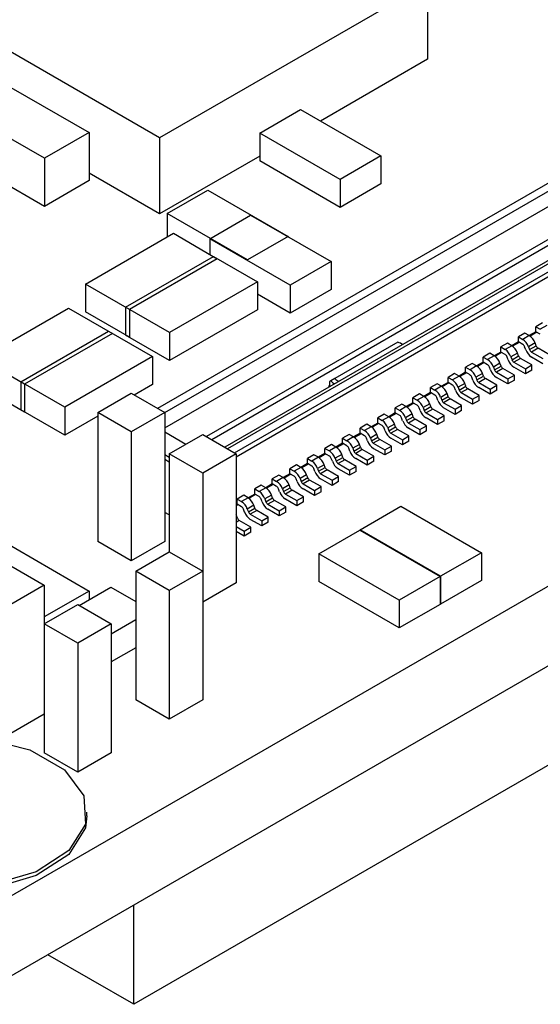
# Model space of a CAD drawing. Extents: x 5 to 415, y 5 to 292.
# Tile 4 of 33: x 71.05 to 79.43, y 97.12 to 112.97. Entities that reach past the tile are written whole.
import ezdxf

# ---------------------------------------------------------------- set-up
doc = ezdxf.new("R2010")
doc.units = 0
doc.layers.get('0').update_dxf_attribs({"linetype": 'CONTINUOUS'})

msp = doc.modelspace()

# ---------------------------------------------------------------- linework, layer by layer
at = {"color": 7, "linetype": 'CONTINUOUS'}
for p, q in [((73.303, 111.069), (67.576, 114.375)), ((77.617, 113.559), (73.303, 111.069)), ((77.617, 113.559), (77.617, 112.334)), ((83.591, 112.669), (73.272, 106.712)), ((77.617, 112.334), (75.894, 111.339)), ((74.51, 105.997), (84.829, 111.954)), ((70.911, 111.882), (72.168, 111.156)), ((84.4, 111.888), (74.353, 106.088)), ((84.829, 111.873), (74.536, 105.931)), ((71.45, 110.741), (70.193, 111.467)), ((74.914, 111.146), (75.572, 111.525)), ((75.572, 111.525), (76.866, 110.778)), ((72.168, 111.156), (71.45, 110.741)), ((72.168, 111.156), (72.168, 110.38)), ((74.914, 111.146), (74.914, 110.697)), ((76.208, 110.399), (74.914, 111.146)), ((73.303, 111.069), (73.303, 109.844)), ((91.39, 110.685), (70.177, 98.439)), ((71.45, 109.966), (70.193, 110.692)), ((71.45, 110.741), (71.45, 109.966)), ((74.914, 110.774), (73.303, 109.844)), ((76.208, 109.95), (74.914, 110.697)), ((76.866, 110.778), (76.208, 110.399)), ((76.866, 110.778), (76.866, 110.329)), ((73.303, 109.844), (72.168, 110.499)), ((72.168, 110.38), (71.45, 109.966)), ((76.208, 110.399), (76.208, 109.95)), ((76.866, 110.329), (76.208, 109.95)), ((73.424, 109.85), (74.081, 110.229)), ((74.081, 110.229), (75.375, 109.482)), ((74.718, 109.103), (73.424, 109.85)), ((73.424, 109.85), (73.424, 109.473)), ((74.11, 109.445), (74.768, 109.825)), ((74.768, 109.825), (76.062, 109.078)), ((72.11, 108.715), (73.525, 109.532)), ((73.525, 109.532), (74.232, 109.124)), ((91.39, 109.399), (70.177, 97.153)), ((74.11, 109.445), (74.11, 109.194)), ((75.404, 108.698), (74.11, 109.445)), ((75.375, 109.482), (74.718, 109.103)), ((75.375, 109.482), (75.375, 109.474)), ((72.757, 108.342), (74.171, 109.158)), ((74.232, 109.124), (72.818, 108.307)), ((74.171, 109.158), (74.878, 108.75)), ((76.062, 109.078), (75.404, 108.698)), ((76.062, 109.078), (76.062, 108.629)), ((74.878, 108.75), (73.464, 107.934)), ((74.878, 108.75), (74.878, 108.301)), ((72.818, 108.307), (72.11, 108.715)), ((72.11, 108.715), (72.11, 108.266)), ((75.404, 108.698), (75.404, 108.249)), ((76.062, 108.629), (75.404, 108.249)), ((75.404, 108.249), (74.878, 108.553)), ((70.422, 107.513), (71.836, 108.329)), ((71.836, 108.329), (72.543, 107.921)), ((72.818, 107.858), (72.11, 108.266)), ((73.464, 107.934), (72.757, 108.342)), ((72.757, 108.342), (72.757, 107.893)), ((72.818, 108.307), (72.818, 107.858)), ((74.878, 108.301), (73.464, 107.485)), ((71.069, 107.139), (72.483, 107.956)), ((72.483, 107.956), (73.19, 107.548)), ((79.359, 107.948), (79.253, 107.886)), ((79.374, 107.94), (79.267, 107.878)), ((79.465, 108.091), (79.359, 108.029)), ((79.359, 107.948), (79.359, 108.029)), ((79.359, 108.029), (79.43, 107.989)), ((79.43, 107.907), (79.359, 107.948)), ((79.536, 108.05), (79.43, 107.989)), ((72.543, 107.921), (71.129, 107.104)), ((73.464, 107.485), (72.757, 107.893)), ((73.464, 107.934), (73.464, 107.485)), ((77.138, 107.78), (76.122, 107.193)), ((79.077, 107.784), (78.97, 107.723)), ((79.183, 107.927), (79.077, 107.866)), ((79.077, 107.784), (79.077, 107.866)), ((79.077, 107.866), (79.147, 107.825)), ((79.147, 107.744), (79.077, 107.784)), ((79.253, 107.886), (79.147, 107.825)), ((79.253, 107.886), (79.183, 107.927)), ((77.215, 107.74), (77.185, 107.758)), ((78.794, 107.621), (78.688, 107.56)), ((78.9, 107.764), (78.794, 107.703)), ((78.794, 107.621), (78.794, 107.703)), ((78.794, 107.703), (78.864, 107.662)), ((78.864, 107.58), (78.794, 107.621)), ((78.97, 107.723), (78.864, 107.662)), ((78.97, 107.723), (78.9, 107.764)), ((79.091, 107.776), (78.984, 107.715)), ((79.195, 107.658), (79.178, 107.704)), ((79.347, 107.768), (79.241, 107.706)), ((79.241, 107.706), (79.257, 107.661)), ((79.257, 107.661), (79.364, 107.722)), ((79.395, 107.682), (79.289, 107.621)), ((79.289, 107.621), (79.473, 107.515)), ((79.364, 107.722), (79.347, 107.768)), ((79.579, 107.576), (79.395, 107.682)), ((71.129, 107.104), (70.422, 107.513)), ((73.19, 107.548), (71.776, 106.731)), ((73.19, 107.548), (73.19, 107.098)), ((78.617, 107.601), (78.511, 107.539)), ((78.511, 107.458), (78.511, 107.539)), ((78.511, 107.539), (78.582, 107.499)), ((78.688, 107.56), (78.582, 107.499)), ((78.688, 107.56), (78.617, 107.601)), ((78.808, 107.613), (78.701, 107.551)), ((78.912, 107.495), (78.896, 107.541)), ((79.064, 107.604), (78.958, 107.543)), ((78.958, 107.543), (78.975, 107.497)), ((78.975, 107.497), (79.081, 107.559)), ((79.112, 107.519), (79.006, 107.458)), ((79.081, 107.559), (79.064, 107.604)), ((79.296, 107.413), (79.112, 107.519)), ((79.473, 107.433), (79.289, 107.539)), ((78.334, 107.437), (78.228, 107.376)), ((78.228, 107.295), (78.228, 107.376)), ((78.228, 107.376), (78.299, 107.335)), ((78.405, 107.397), (78.299, 107.335)), ((78.405, 107.397), (78.334, 107.437)), ((78.511, 107.458), (78.405, 107.397)), ((78.525, 107.45), (78.418, 107.388)), ((78.582, 107.417), (78.511, 107.458)), ((78.629, 107.332), (78.613, 107.377)), ((78.781, 107.441), (78.675, 107.38)), ((78.675, 107.38), (78.692, 107.334)), ((78.692, 107.334), (78.798, 107.395)), ((78.829, 107.356), (78.723, 107.295)), ((78.798, 107.395), (78.781, 107.441)), ((79.013, 107.25), (78.829, 107.356)), ((79.006, 107.458), (79.19, 107.352)), ((79.19, 107.27), (79.006, 107.376)), ((79.19, 107.352), (79.296, 107.413)), ((79.19, 107.352), (79.19, 107.27)), ((79.296, 107.331), (79.19, 107.27)), ((79.296, 107.331), (79.296, 107.413)), ((76.042, 107.147), (76.04, 107.146)), ((76.04, 107.146), (76.04, 107.073)), ((76.042, 107.065), (76.042, 107.147)), ((76.122, 107.193), (76.06, 107.158)), ((78.051, 107.274), (77.945, 107.213)), ((77.945, 107.131), (77.945, 107.213)), ((77.945, 107.213), (78.016, 107.172)), ((78.122, 107.233), (78.016, 107.172)), ((78.122, 107.233), (78.051, 107.274)), ((78.228, 107.295), (78.122, 107.233)), ((78.242, 107.286), (78.135, 107.225)), ((78.299, 107.254), (78.228, 107.295)), ((78.347, 107.168), (78.33, 107.214)), ((78.498, 107.278), (78.392, 107.217)), ((78.392, 107.217), (78.409, 107.171)), ((78.409, 107.171), (78.515, 107.232)), ((78.546, 107.193), (78.44, 107.131)), ((78.515, 107.232), (78.498, 107.278)), ((78.73, 107.086), (78.546, 107.193)), ((78.723, 107.295), (78.907, 107.188)), ((78.907, 107.107), (78.723, 107.213)), ((78.907, 107.188), (79.013, 107.25)), ((78.907, 107.188), (78.907, 107.107)), ((79.013, 107.168), (78.907, 107.107)), ((79.013, 107.168), (79.013, 107.25)), ((71.129, 106.655), (70.422, 107.063)), ((71.069, 107.139), (71.069, 106.69)), ((71.776, 106.731), (71.069, 107.139)), ((71.129, 107.104), (71.129, 106.655)), ((73.19, 107.098), (72.896, 106.929)), ((77.768, 107.111), (77.662, 107.05)), ((77.662, 106.968), (77.662, 107.05)), ((77.662, 107.05), (77.733, 107.009)), ((77.839, 107.07), (77.733, 107.009)), ((77.839, 107.07), (77.768, 107.111)), ((77.945, 107.131), (77.839, 107.07)), ((77.959, 107.123), (77.852, 107.061)), ((78.016, 107.09), (77.945, 107.131)), ((78.064, 107.005), (78.047, 107.051)), ((78.216, 107.114), (78.109, 107.053)), ((78.109, 107.053), (78.126, 107.008)), ((78.126, 107.008), (78.232, 107.069)), ((78.263, 107.029), (78.157, 106.968)), ((78.232, 107.069), (78.216, 107.114)), ((78.447, 106.923), (78.263, 107.029)), ((78.44, 107.131), (78.624, 107.025)), ((78.624, 106.943), (78.44, 107.05)), ((78.624, 107.025), (78.73, 107.086)), ((78.624, 107.025), (78.624, 106.943)), ((78.73, 107.005), (78.624, 106.943)), ((78.73, 107.005), (78.73, 107.086)), ((72.309, 106.646), (72.848, 106.957)), ((72.848, 106.957), (73.387, 106.646)), ((77.486, 106.948), (77.379, 106.886)), ((77.379, 106.805), (77.379, 106.886)), ((77.379, 106.886), (77.45, 106.846)), ((77.556, 106.907), (77.45, 106.846)), ((77.556, 106.907), (77.486, 106.948)), ((77.662, 106.968), (77.556, 106.907)), ((77.676, 106.96), (77.57, 106.898)), ((77.733, 106.927), (77.662, 106.968)), ((77.781, 106.842), (77.764, 106.888)), ((77.933, 106.951), (77.827, 106.89)), ((77.827, 106.89), (77.843, 106.844)), ((77.843, 106.844), (77.949, 106.906)), ((77.981, 106.866), (77.874, 106.805)), ((77.949, 106.906), (77.933, 106.951)), ((78.164, 106.76), (77.981, 106.866)), ((78.157, 106.968), (78.341, 106.862)), ((78.341, 106.78), (78.157, 106.886)), ((78.341, 106.862), (78.447, 106.923)), ((78.341, 106.862), (78.341, 106.78)), ((78.447, 106.841), (78.341, 106.78)), ((78.447, 106.841), (78.447, 106.923)), ((71.776, 106.282), (71.069, 106.69)), ((71.776, 106.731), (71.776, 106.282)), ((77.203, 106.784), (77.097, 106.723)), ((77.097, 106.641), (77.097, 106.723)), ((77.097, 106.723), (77.167, 106.682)), ((77.273, 106.743), (77.167, 106.682)), ((77.273, 106.743), (77.203, 106.784)), ((77.379, 106.805), (77.273, 106.743)), ((77.394, 106.797), (77.287, 106.735)), ((77.45, 106.764), (77.379, 106.805)), ((77.498, 106.679), (77.481, 106.724)), ((77.65, 106.788), (77.544, 106.727)), ((77.544, 106.727), (77.56, 106.681)), ((77.56, 106.681), (77.666, 106.742)), ((77.698, 106.703), (77.592, 106.641)), ((77.666, 106.742), (77.65, 106.788)), ((77.882, 106.597), (77.698, 106.703)), ((77.874, 106.805), (78.058, 106.699)), ((78.058, 106.617), (77.874, 106.723)), ((78.058, 106.699), (78.164, 106.76)), ((78.058, 106.699), (78.058, 106.617)), ((78.164, 106.678), (78.058, 106.617)), ((78.164, 106.678), (78.164, 106.76)), ((72.309, 106.59), (71.776, 106.282)), ((72.309, 106.646), (72.309, 104.572)), ((72.848, 106.335), (72.309, 106.646)), ((73.387, 106.646), (72.848, 106.335)), ((73.387, 106.646), (73.387, 104.572)), ((76.92, 106.621), (76.814, 106.56)), ((76.814, 106.478), (76.814, 106.56)), ((76.814, 106.56), (76.885, 106.519)), ((76.991, 106.58), (76.885, 106.519)), ((76.991, 106.58), (76.92, 106.621)), ((77.097, 106.641), (76.991, 106.58)), ((77.111, 106.633), (77.004, 106.572)), ((77.167, 106.601), (77.097, 106.641)), ((77.215, 106.515), (77.199, 106.561)), ((77.367, 106.625), (77.261, 106.563)), ((77.261, 106.563), (77.278, 106.518)), ((77.278, 106.518), (77.384, 106.579)), ((77.415, 106.539), (77.309, 106.478)), ((77.384, 106.579), (77.367, 106.625)), ((77.599, 106.433), (77.415, 106.539)), ((77.592, 106.641), (77.775, 106.535)), ((77.775, 106.454), (77.592, 106.56)), ((77.775, 106.535), (77.882, 106.597)), ((77.775, 106.535), (77.775, 106.454)), ((77.882, 106.515), (77.775, 106.454)), ((77.882, 106.515), (77.882, 106.597)), ((76.637, 106.458), (76.531, 106.397)), ((76.531, 106.315), (76.531, 106.397)), ((76.531, 106.397), (76.602, 106.356)), ((76.708, 106.417), (76.602, 106.356)), ((76.708, 106.417), (76.637, 106.458)), ((76.814, 106.478), (76.708, 106.417)), ((76.828, 106.47), (76.721, 106.408)), ((76.885, 106.437), (76.814, 106.478)), ((76.932, 106.352), (76.916, 106.398)), ((77.084, 106.461), (76.978, 106.4)), ((76.978, 106.4), (76.995, 106.354)), ((76.995, 106.354), (77.101, 106.416)), ((77.132, 106.376), (77.026, 106.315)), ((77.101, 106.416), (77.084, 106.461)), ((77.316, 106.27), (77.132, 106.376)), ((77.309, 106.478), (77.493, 106.372)), ((77.493, 106.29), (77.309, 106.396)), ((77.493, 106.372), (77.599, 106.433)), ((77.493, 106.372), (77.493, 106.29)), ((77.599, 106.352), (77.599, 106.433)), ((72.848, 106.335), (72.848, 104.261)), ((73.724, 106.135), (73.387, 106.33)), ((73.458, 105.982), (73.997, 106.293)), ((73.997, 106.293), (74.536, 105.982)), ((76.354, 106.294), (76.248, 106.233)), ((76.248, 106.152), (76.248, 106.233)), ((76.248, 106.233), (76.319, 106.192)), ((76.425, 106.254), (76.319, 106.192)), ((76.425, 106.254), (76.354, 106.294)), ((76.531, 106.315), (76.425, 106.254)), ((76.545, 106.307), (76.438, 106.245)), ((76.602, 106.274), (76.531, 106.315)), ((76.649, 106.189), (76.633, 106.234)), ((76.801, 106.298), (76.695, 106.237)), ((76.695, 106.237), (76.712, 106.191)), ((76.712, 106.191), (76.818, 106.252)), ((76.849, 106.213), (76.743, 106.152)), ((76.818, 106.252), (76.801, 106.298)), ((77.033, 106.107), (76.849, 106.213)), ((77.026, 106.315), (77.21, 106.209)), ((77.21, 106.127), (77.026, 106.233)), ((77.21, 106.209), (77.316, 106.27)), ((77.21, 106.209), (77.21, 106.127)), ((77.316, 106.188), (77.316, 106.27)), ((77.599, 106.352), (77.493, 106.29)), ((76.071, 106.131), (75.965, 106.07)), ((75.965, 105.988), (75.965, 106.07)), ((75.965, 106.07), (76.036, 106.029)), ((76.142, 106.09), (76.036, 106.029)), ((76.142, 106.09), (76.071, 106.131)), ((76.248, 106.152), (76.142, 106.09)), ((76.262, 106.143), (76.155, 106.082)), ((76.319, 106.111), (76.248, 106.152)), ((76.367, 106.026), (76.35, 106.071)), ((76.518, 106.135), (76.412, 106.074)), ((76.412, 106.074), (76.429, 106.028)), ((76.429, 106.028), (76.535, 106.089)), ((76.566, 106.05), (76.46, 105.988)), ((76.535, 106.089), (76.518, 106.135)), ((76.75, 105.943), (76.566, 106.05)), ((76.743, 106.152), (76.927, 106.045)), ((76.927, 105.964), (76.743, 106.07)), ((76.927, 106.045), (77.033, 106.107)), ((76.927, 106.045), (76.927, 105.964)), ((77.033, 106.025), (77.033, 106.107)), ((77.316, 106.188), (77.21, 106.127)), ((73.387, 105.971), (73.458, 105.929)), ((73.458, 105.848), (73.387, 105.889)), ((73.997, 105.671), (73.458, 105.982)), ((73.458, 105.982), (73.458, 104.406)), ((74.536, 105.982), (73.997, 105.671)), ((74.536, 105.982), (74.536, 103.908)), ((75.788, 105.968), (75.682, 105.907)), ((75.682, 105.825), (75.682, 105.907)), ((75.682, 105.907), (75.753, 105.866)), ((75.859, 105.927), (75.753, 105.866)), ((75.859, 105.927), (75.788, 105.968)), ((75.965, 105.988), (75.859, 105.927)), ((75.979, 105.98), (75.873, 105.918)), ((76.036, 105.947), (75.965, 105.988)), ((76.084, 105.862), (76.067, 105.908)), ((76.236, 105.972), (76.13, 105.91)), ((76.13, 105.91), (76.146, 105.865)), ((76.146, 105.865), (76.252, 105.926)), ((76.283, 105.886), (76.177, 105.825)), ((76.252, 105.926), (76.236, 105.972)), ((76.467, 105.78), (76.283, 105.886)), ((76.46, 105.988), (76.644, 105.882)), ((76.644, 105.801), (76.46, 105.907)), ((76.644, 105.882), (76.75, 105.943)), ((76.644, 105.882), (76.644, 105.801)), ((76.75, 105.862), (76.75, 105.943)), ((77.033, 106.025), (76.927, 105.964)), ((75.506, 105.805), (75.4, 105.743)), ((75.4, 105.662), (75.4, 105.743)), ((75.4, 105.743), (75.47, 105.703)), ((75.576, 105.764), (75.47, 105.703)), ((75.576, 105.764), (75.506, 105.805)), ((75.682, 105.825), (75.576, 105.764)), ((75.697, 105.817), (75.59, 105.755)), ((75.753, 105.784), (75.682, 105.825)), ((75.801, 105.699), (75.784, 105.745)), ((75.953, 105.808), (75.847, 105.747)), ((75.847, 105.747), (75.863, 105.701)), ((75.863, 105.701), (75.969, 105.763)), ((76.001, 105.723), (75.895, 105.662)), ((75.969, 105.763), (75.953, 105.808)), ((76.184, 105.617), (76.001, 105.723)), ((76.177, 105.825), (76.361, 105.719)), ((76.361, 105.637), (76.177, 105.743)), ((76.361, 105.719), (76.467, 105.78)), ((76.361, 105.719), (76.361, 105.637)), ((76.467, 105.698), (76.467, 105.78)), ((76.75, 105.862), (76.644, 105.801)), ((73.997, 105.671), (73.997, 104.095)), ((75.223, 105.641), (75.117, 105.58)), ((75.117, 105.498), (75.117, 105.58)), ((75.117, 105.58), (75.187, 105.539)), ((75.294, 105.601), (75.187, 105.539)), ((75.294, 105.601), (75.223, 105.641)), ((75.4, 105.662), (75.294, 105.601)), ((75.414, 105.654), (75.307, 105.592)), ((75.47, 105.621), (75.4, 105.662)), ((75.518, 105.536), (75.501, 105.581)), ((75.67, 105.645), (75.564, 105.584)), ((75.564, 105.584), (75.581, 105.538)), ((75.581, 105.538), (75.687, 105.599)), ((75.687, 105.599), (75.67, 105.645)), ((75.895, 105.662), (76.078, 105.556)), ((76.078, 105.474), (75.895, 105.58)), ((76.078, 105.556), (76.184, 105.617)), ((76.184, 105.535), (76.184, 105.617)), ((76.467, 105.698), (76.361, 105.637)), ((74.94, 105.478), (74.834, 105.417)), ((74.834, 105.335), (74.834, 105.417)), ((74.834, 105.417), (74.905, 105.376)), ((75.011, 105.437), (74.905, 105.376)), ((75.011, 105.437), (74.94, 105.478)), ((75.117, 105.498), (75.011, 105.437)), ((75.131, 105.49), (75.024, 105.429)), ((75.187, 105.458), (75.117, 105.498)), ((75.235, 105.372), (75.219, 105.418)), ((75.387, 105.482), (75.281, 105.42)), ((75.281, 105.42), (75.298, 105.375)), ((75.298, 105.375), (75.404, 105.436)), ((75.404, 105.436), (75.387, 105.482)), ((75.718, 105.56), (75.612, 105.498)), ((75.612, 105.498), (75.796, 105.392)), ((75.796, 105.311), (75.612, 105.417)), ((75.902, 105.454), (75.718, 105.56)), ((75.796, 105.392), (75.902, 105.454)), ((75.902, 105.372), (75.902, 105.454)), ((76.078, 105.556), (76.078, 105.474)), ((76.184, 105.535), (76.078, 105.474)), ((74.657, 105.315), (74.551, 105.254)), ((74.551, 105.172), (74.551, 105.254)), ((74.551, 105.254), (74.622, 105.213)), ((74.728, 105.274), (74.622, 105.213)), ((74.728, 105.274), (74.657, 105.315)), ((74.834, 105.335), (74.728, 105.274)), ((74.848, 105.327), (74.741, 105.265)), ((74.905, 105.294), (74.834, 105.335)), ((74.952, 105.209), (74.936, 105.255)), ((75.104, 105.318), (74.998, 105.257)), ((74.998, 105.257), (75.015, 105.212)), ((75.015, 105.212), (75.121, 105.273)), ((75.121, 105.273), (75.104, 105.318)), ((75.435, 105.396), (75.329, 105.335)), ((75.329, 105.335), (75.513, 105.229)), ((75.513, 105.147), (75.329, 105.254)), ((75.619, 105.29), (75.435, 105.396)), ((75.513, 105.229), (75.619, 105.29)), ((75.619, 105.209), (75.619, 105.29)), ((75.796, 105.392), (75.796, 105.311)), ((75.902, 105.372), (75.796, 105.311)), ((74.551, 105.172), (74.536, 105.163)), ((74.565, 105.164), (74.536, 105.147)), ((74.622, 105.131), (74.551, 105.172)), ((74.67, 105.046), (74.653, 105.091)), ((74.821, 105.155), (74.715, 105.094)), ((74.715, 105.094), (74.732, 105.048)), ((74.732, 105.048), (74.838, 105.109)), ((74.838, 105.109), (74.821, 105.155)), ((75.152, 105.233), (75.046, 105.172)), ((75.046, 105.172), (75.23, 105.066)), ((75.23, 104.984), (75.046, 105.09)), ((75.336, 105.127), (75.152, 105.233)), ((75.23, 105.066), (75.336, 105.127)), ((75.336, 105.045), (75.336, 105.127)), ((75.513, 105.229), (75.513, 105.147)), ((75.619, 105.209), (75.513, 105.147)), ((76.531, 104.759), (77.188, 105.138)), ((77.188, 105.138), (78.482, 104.391)), ((73.458, 104.998), (73.387, 105.04)), ((74.539, 104.992), (74.536, 104.998)), ((74.555, 104.946), (74.539, 104.992)), ((74.869, 105.07), (74.763, 105.009)), ((74.763, 105.009), (74.947, 104.902)), ((74.947, 104.821), (74.763, 104.927)), ((75.053, 104.964), (74.869, 105.07)), ((74.947, 104.902), (75.053, 104.964)), ((75.053, 104.882), (75.053, 104.964)), ((75.23, 105.066), (75.23, 104.984)), ((75.336, 105.045), (75.23, 104.984)), ((74.536, 104.813), (74.664, 104.739)), ((74.77, 104.8), (74.586, 104.907)), ((74.664, 104.739), (74.77, 104.8)), ((74.77, 104.719), (74.77, 104.8)), ((74.947, 104.902), (74.947, 104.821)), ((75.053, 104.882), (74.947, 104.821)), ((70.687, 104.631), (72.172, 103.774)), ((74.664, 104.658), (74.536, 104.732)), ((74.664, 104.739), (74.664, 104.658)), ((74.77, 104.719), (74.664, 104.658)), ((75.866, 104.375), (76.524, 104.755)), ((76.524, 104.755), (77.818, 104.008)), ((77.825, 104.012), (76.531, 104.759)), ((76.531, 104.759), (76.531, 104.751)), ((72.848, 104.261), (72.309, 104.572)), ((73.387, 104.572), (72.848, 104.261)), ((72.92, 104.095), (73.458, 104.406)), ((73.458, 104.406), (73.997, 104.095)), ((77.16, 103.628), (75.866, 104.375)), ((75.866, 104.375), (75.866, 103.926)), ((78.482, 104.391), (77.825, 104.012)), ((78.482, 104.391), (78.482, 103.942)), ((70.908, 104.178), (71.447, 103.867)), ((72.92, 104.095), (72.92, 102.021)), ((73.458, 103.784), (72.92, 104.095)), ((73.997, 104.095), (73.458, 103.784)), ((73.997, 104.095), (73.997, 102.021)), ((77.818, 104.008), (77.16, 103.628)), ((77.818, 104.008), (77.818, 103.559)), ((77.825, 104.012), (77.825, 103.563)), ((71.447, 103.867), (70.908, 103.556)), ((71.447, 103.867), (71.447, 103.245)), ((72.008, 103.543), (72.519, 103.838)), ((72.519, 103.838), (72.92, 103.607)), ((74.536, 103.908), (73.997, 103.597)), ((77.16, 103.179), (75.866, 103.926)), ((78.482, 103.942), (77.825, 103.563)), ((72.172, 103.774), (71.447, 103.356)), ((72.172, 103.774), (72.172, 103.638)), ((73.458, 103.784), (73.458, 101.71)), ((71.447, 103.245), (71.986, 103.556)), ((71.986, 103.556), (72.524, 103.245)), ((77.16, 103.628), (77.16, 103.179)), ((77.818, 103.559), (77.16, 103.179)), ((77.825, 103.563), (77.818, 103.567)), ((71.986, 102.934), (71.447, 103.245)), ((71.447, 103.245), (71.447, 101.171)), ((72.524, 103.245), (71.986, 102.934)), ((72.92, 103.31), (72.524, 103.082)), ((72.524, 103.245), (72.524, 101.171)), ((71.986, 102.934), (71.986, 100.86)), ((72.92, 102.861), (72.524, 102.633)), ((82.433, 102.632), (72.887, 97.121)), ((73.458, 101.71), (72.92, 102.021)), ((73.997, 102.021), (73.458, 101.71)), ((71.447, 101.793), (70.908, 101.482)), ((71.986, 100.86), (71.447, 101.171)), ((72.524, 101.171), (71.986, 100.86)), ((72.135, 100.153), (72.135, 100.215)), ((72.887, 97.121), (72.887, 98.718)), ((72.887, 97.121), (71.504, 97.919))]:
    msp.add_line(p, q, dxfattribs=at)
at = {"color": 8, "linetype": 'CONTINUOUS'}
for p, q in [((73.386, 106.646), (83.464, 112.465)), ((73.387, 106.402), (83.57, 112.281)), ((84.475, 111.881), (74.397, 106.063)), ((83.401, 111.652), (74.057, 106.259)), ((83.4, 111.554), (74.142, 106.21)), ((76.019, 107.073), (76.04, 107.085)), ((76.042, 107.065), (76.041, 107.063)), ((74.539, 104.992), (74.536, 104.99)), ((74.536, 104.935), (74.555, 104.946)), ((74.586, 104.907), (74.536, 104.877))]:
    msp.add_line(p, q, dxfattribs=at)
at = {"color": 7, "linetype": 'CONTINUOUS', "flags": 128}
for points in [[(76.06, 107.158), (76.053, 107.153), (76.047, 107.15), (76.042, 107.147)], [(68.168, 99.66), (67.946, 100.096), (68.017, 100.549), (68.373, 100.955), (68.963, 101.257), (69.704, 101.412), (70.492, 101.398), (71.215, 101.218), (71.773, 100.896), (72.085, 100.478), (72.109, 100.023), (71.841, 99.596), (71.318, 99.255), (70.615, 99.05), (69.83, 99.008), (69.074, 99.137)], [(72.135, 100.153), (72.109, 99.962), (71.841, 99.534), (71.318, 99.194), (70.615, 98.988), (69.83, 98.947), (69.074, 99.076)]]:
    msp.add_lwpolyline(points, dxfattribs=at)
at = {"color": 8, "linetype": 'CONTINUOUS', "flags": 128}
msp.add_lwpolyline([(76.04, 107.073), (76.04, 107.069), (76.042, 107.065)], dxfattribs=at)
at = {"color": 7, "linetype": 'CONTINUOUS'}
for centre, radius, start, end in [((77.053, 107.532), 0.262, 52.2058, 70.9731), ((79.022, 107.631), 0.231, 19.1299, 57.2976), ((79.128, 107.692), 0.231, 19.1299, 57.2976), ((78.739, 107.467), 0.231, 19.1299, 57.2976), ((78.845, 107.528), 0.231, 19.1299, 57.2976), ((79.106, 107.679), 0.0771, 19.1299, 57.2976), ((79.414, 107.734), 0.231, 199.1299, 237.2976), ((79.33, 107.686), 0.0771, 199.1299, 237.2976), ((79.436, 107.747), 0.0771, 199.1299, 237.2976), ((78.457, 107.304), 0.231, 19.1299, 57.2976), ((78.563, 107.365), 0.231, 19.1299, 57.2976), ((78.823, 107.515), 0.0771, 19.1299, 57.2976), ((79.131, 107.571), 0.231, 199.1299, 237.2976), ((79.047, 107.523), 0.0771, 199.1299, 237.2976), ((79.154, 107.584), 0.0771, 199.1299, 237.2976), ((78.174, 107.141), 0.231, 19.1299, 57.2976), ((78.28, 107.202), 0.231, 19.1299, 57.2976), ((78.54, 107.352), 0.0771, 19.1299, 57.2976), ((78.848, 107.408), 0.231, 199.1299, 237.2976), ((78.765, 107.359), 0.0771, 199.1299, 237.2976), ((78.871, 107.421), 0.0771, 199.1299, 237.2976), ((76.233, 107.301), 0.224, 219.847, 239.6718), ((76.28, 107.372), 0.238, 228.3892, 248.3379), ((77.891, 106.977), 0.231, 19.1299, 57.2976), ((77.997, 107.039), 0.231, 19.1299, 57.2976), ((78.257, 107.189), 0.0771, 19.1299, 57.2976), ((78.565, 107.244), 0.231, 199.1299, 237.2976), ((78.482, 107.196), 0.0771, 199.1299, 237.2976), ((78.588, 107.257), 0.0771, 199.1299, 237.2976), ((76.034, 107.093), 0.0251, 234.3818, 294.314), ((77.608, 106.814), 0.231, 19.1299, 57.2976), ((77.714, 106.875), 0.231, 19.1299, 57.2976), ((77.974, 107.026), 0.0771, 19.1299, 57.2976), ((78.282, 107.081), 0.231, 199.1299, 237.2976), ((78.199, 107.033), 0.0771, 199.1299, 237.2976), ((78.305, 107.094), 0.0771, 199.1299, 237.2976), ((77.325, 106.651), 0.231, 19.1299, 57.2976), ((77.431, 106.712), 0.231, 19.1299, 57.2976), ((77.691, 106.862), 0.0771, 19.1299, 57.2976), ((77.999, 106.918), 0.231, 199.1299, 237.2976), ((77.916, 106.87), 0.0771, 199.1299, 237.2976), ((78.022, 106.931), 0.0771, 199.1299, 237.2976), ((77.042, 106.488), 0.231, 19.1299, 57.2976), ((77.148, 106.549), 0.231, 19.1299, 57.2976), ((77.409, 106.699), 0.0771, 19.1299, 57.2976), ((77.717, 106.754), 0.231, 199.1299, 237.2976), ((77.633, 106.706), 0.0771, 199.1299, 237.2976), ((77.739, 106.768), 0.0771, 199.1299, 237.2976), ((76.76, 106.324), 0.231, 19.1299, 57.2976), ((76.866, 106.386), 0.231, 19.1299, 57.2976), ((77.126, 106.536), 0.0771, 19.1299, 57.2976), ((77.434, 106.591), 0.231, 199.1299, 237.2976), ((77.35, 106.543), 0.0771, 199.1299, 237.2976), ((77.457, 106.604), 0.0771, 199.1299, 237.2976), ((76.477, 106.161), 0.231, 19.1299, 57.2976), ((76.583, 106.222), 0.231, 19.1299, 57.2976), ((76.843, 106.372), 0.0771, 19.1299, 57.2976), ((77.068, 106.38), 0.0771, 199.1299, 237.2976), ((77.174, 106.441), 0.0771, 199.1299, 237.2976), ((76.3, 106.059), 0.231, 19.1299, 57.2976), ((76.56, 106.209), 0.0771, 19.1299, 57.2976), ((76.891, 106.278), 0.0771, 199.1299, 237.2976), ((77.151, 106.428), 0.231, 199.1299, 237.2976), ((76.017, 105.896), 0.231, 19.1299, 57.2976), ((76.194, 105.998), 0.231, 19.1299, 57.2976), ((76.277, 106.046), 0.0771, 19.1299, 57.2976), ((76.608, 106.114), 0.0771, 199.1299, 237.2976), ((76.868, 106.265), 0.231, 199.1299, 237.2976), ((76.785, 106.216), 0.0771, 199.1299, 237.2976), ((75.734, 105.732), 0.231, 19.1299, 57.2976), ((75.911, 105.834), 0.231, 19.1299, 57.2976), ((75.994, 105.883), 0.0771, 19.1299, 57.2976), ((76.325, 105.951), 0.0771, 199.1299, 237.2976), ((76.585, 106.101), 0.231, 199.1299, 237.2976), ((76.502, 106.053), 0.0771, 199.1299, 237.2976), ((75.451, 105.569), 0.231, 19.1299, 57.2976), ((75.628, 105.671), 0.231, 19.1299, 57.2976), ((75.711, 105.719), 0.0771, 19.1299, 57.2976), ((76.042, 105.788), 0.0771, 199.1299, 237.2976), ((76.302, 105.938), 0.231, 199.1299, 237.2976), ((76.219, 105.89), 0.0771, 199.1299, 237.2976), ((75.169, 105.406), 0.231, 19.1299, 57.2976), ((75.345, 105.508), 0.231, 19.1299, 57.2976), ((75.429, 105.556), 0.0771, 19.1299, 57.2976), ((75.759, 105.625), 0.0771, 199.1299, 237.2976), ((76.02, 105.775), 0.231, 199.1299, 237.2976), ((75.936, 105.727), 0.0771, 199.1299, 237.2976), ((74.886, 105.243), 0.231, 19.1299, 57.2976), ((75.062, 105.345), 0.231, 19.1299, 57.2976), ((75.146, 105.393), 0.0771, 19.1299, 57.2976), ((75.477, 105.461), 0.0771, 199.1299, 237.2976), ((75.737, 105.611), 0.231, 199.1299, 237.2976), ((75.653, 105.563), 0.0771, 199.1299, 237.2976), ((74.603, 105.079), 0.231, 19.1299, 57.2976), ((74.78, 105.181), 0.231, 19.1299, 57.2976), ((74.863, 105.229), 0.0771, 19.1299, 57.2976), ((75.194, 105.298), 0.0771, 199.1299, 237.2976), ((75.454, 105.448), 0.231, 199.1299, 237.2976), ((75.371, 105.4), 0.0771, 199.1299, 237.2976), ((74.497, 105.018), 0.231, 19.1299, 57.2976), ((74.58, 105.066), 0.0771, 19.1299, 57.2976), ((74.911, 105.135), 0.0771, 199.1299, 237.2976), ((75.171, 105.285), 0.231, 199.1299, 237.2976), ((75.088, 105.237), 0.0771, 199.1299, 237.2976), ((74.628, 104.971), 0.0771, 199.1299, 237.2976), ((74.888, 105.122), 0.231, 199.1299, 237.2976), ((74.805, 105.074), 0.0771, 199.1299, 237.2976)]:
    msp.add_arc(centre, radius, start, end, dxfattribs=at)

doc.saveas('drawing.dxf')
